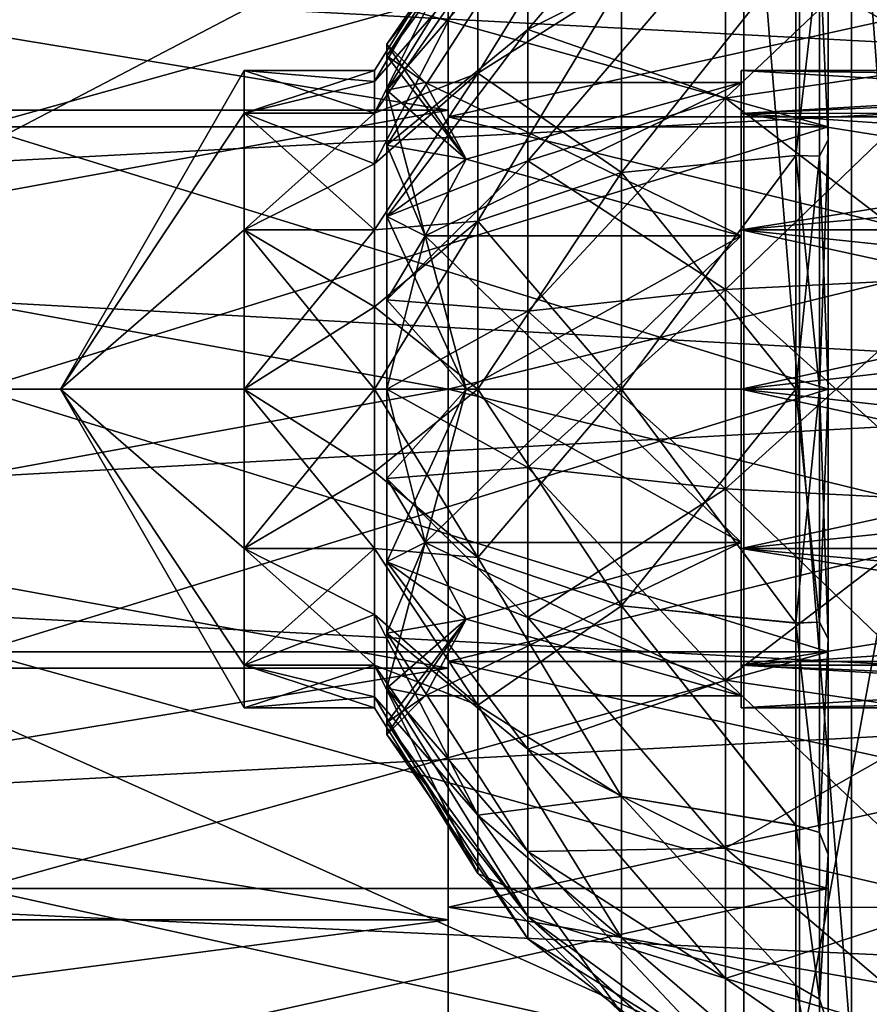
# Model space of a CAD drawing. Header units: metres. Extents: x -40 to 104, y -17 to 17.
# Tile 102 of 115: x 47.06 to 55.07, y -5.79 to 3.48. Entities that reach past the tile are written whole.
import ezdxf

# ---------------------------------------------------------------- set-up
doc = ezdxf.new("R2010")
doc.units = ezdxf.units.M
doc.layers.add('solid_122529', color=7, linetype='CONTINUOUS')

msp = doc.modelspace()

# ---------------------------------------------------------------- linework, layer by layer
at = {"layer": 'solid_122529'}
for points in [[(53.885139, -6.304641, 588.928162), (20.541, 8.649134, 585.423523), (20.541002, -8.649134, 585.423523)], [(53.885139, -6.304641, 588.928162), (53.885139, 6.304641, 588.928162), (20.541, 8.649134, 585.423523)], [(26.533504, -8.264537, 581.025818), (26.533504, 8.264537, 581.025818), (54.407833, 6.304637, 583.955566)], [(26.533504, -8.264537, 581.025818), (54.407833, 6.304637, 583.955566), (54.407833, -6.304637, 583.955566)], [(54.900578, -6.223197, 589.171875), (53.885139, 6.304641, 588.928162), (53.885139, -6.304641, 588.928162)], [(54.900578, -6.223197, 589.171875), (54.900578, 6.223197, 589.171875), (53.885139, 6.304641, 588.928162)], [(56.692245, 6.150811, 584.503906), (54.407833, -6.304637, 583.955566), (54.407833, 6.304637, 583.955566)], [(54.900578, 6.223197, 589.171875), (55.818401, -6.147289, 589.670227), (55.818401, 6.147289, 589.670227)], [(54.900578, -6.223197, 589.171875), (55.818401, -6.147289, 589.670227), (54.900578, 6.223197, 589.171875)], [(56.692245, -6.150811, 584.503906), (54.407833, -6.304637, 583.955566), (56.692245, 6.150811, 584.503906)], [(61.599998, 2.929008, 578.083191), (61.599998, 5.625469, 576.865906), (34.599998, 4.361857, 577.551147)], [(61.599998, 5.625468, 559.134094), (61.599998, 2.929007, 557.916809), (34.599998, 4.361857, 558.448853)], [(51.851036, 3.388723, 571.910767), (53.711887, 4.320071, 572.985657), (53.711887, 5.549691, 571.566589)], [(51.851036, 4.353254, 570.797668), (51.851036, 3.388723, 571.910767), (53.711887, 5.549691, 571.566589)], [(50.520615, 3.25, 568), (51.851036, 5.174724, 568), (51.851036, 4.965111, 566.542114)], [(50.520615, 3.139259, 568.841187), (51.851036, 5.174724, 568), (50.520615, 3.25, 568)], [(50.520615, 3.139259, 568.841187), (51.851036, 4.965111, 569.457886), (51.851036, 5.174724, 568)], [(51.379402, 2.975938, 564.45343), (52.732311, 3.833607, 563.431274), (52.732311, 5.165005, 565.018005)], [(51.379402, 2.975938, 564.45343), (52.732311, 5.165005, 565.018005), (51.379402, 4.00947, 565.68512)], [(51.099998, 2.626309, 576.083923), (36.700001, 2.626644, 576.083984), (36.700001, 4.996175, 574.876648)], [(51.099998, 4.995677, 574.876892), (51.099998, 2.626309, 576.083923), (36.700001, 4.996175, 574.876648)], [(36.700001, 4.996175, 561.123352), (36.700001, 2.626644, 559.916016), (51.099998, 4.995677, 561.123108)], [(36.700001, 2.626644, 559.916016), (51.099998, 2.626309, 559.916077), (51.099998, 4.995677, 561.123108)], [(50.520615, 2.814583, 566.375), (51.851036, 4.965111, 566.542114), (51.851036, 4.353254, 565.202332)], [(50.520615, 3.139259, 567.158813), (50.520615, 3.25, 568), (51.851036, 4.965111, 566.542114)], [(50.520615, 2.814583, 566.375), (50.520615, 3.139259, 567.158813), (51.851036, 4.965111, 566.542114)], [(50.520615, 2.814583, 569.625), (51.851036, 4.353254, 570.797668), (51.851036, 4.965111, 569.457886)], [(50.520615, 3.139259, 568.841187), (50.520615, 2.814583, 569.625), (51.851036, 4.965111, 569.457886)], [(51.099998, 2.564513, 575.893738), (51.099998, 2.626309, 576.083923), (51.099998, 4.995677, 574.876892)], [(51.099998, 4.878131, 574.715088), (51.099998, 2.564513, 575.893738), (51.099998, 4.995677, 574.876892)], [(51.099998, 4.995677, 561.123108), (51.099998, 2.564513, 560.106262), (51.099998, 4.878131, 561.284912)], [(51.099998, 4.995677, 561.123108), (51.099998, 2.626309, 559.916077), (51.099998, 2.564513, 560.106262)], [(61.599998, 4.878618, 561.285156), (51.099998, 4.878131, 561.284912), (51.099998, 2.564513, 560.106262)], [(61.599998, 2.564841, 560.106201), (61.599998, 4.878618, 561.285156), (51.099998, 2.564513, 560.106262)], [(61.599998, 4.878618, 574.714844), (61.599998, 2.564841, 575.893799), (51.099998, 4.878131, 574.715088)], [(61.599998, 2.564841, 575.893799), (51.099998, 2.564513, 575.893738), (51.099998, 4.878131, 574.715088)], [(53.711887, 4.320071, 563.014343), (55.920685, 4.83013, 562.42572), (55.920685, 3.064023, 561.29071)], [(53.711887, 2.740464, 574.000793), (55.920685, 3.064023, 574.70929), (55.920685, 4.83013, 573.57428)], [(53.711887, 4.320071, 572.985657), (53.711887, 2.740464, 574.000793), (55.920685, 4.83013, 573.57428)], [(54.679871, 2.472296, 560.391602), (46.679871, 2.472296, 560.391602), (46.679871, 4.702182, 561.527832)], [(54.679871, 4.702182, 561.527832), (54.679871, 2.472296, 560.391602), (46.679871, 4.702182, 561.527832)], [(54.679871, 4.702182, 574.472168), (46.679871, 4.702182, 574.472168), (46.679871, 2.472296, 575.608398)], [(54.679871, 2.472296, 575.608398), (54.679871, 4.702182, 574.472168), (46.679871, 2.472296, 575.608398)], [(54.679871, 4.37996, 562.066528), (54.679871, 2.472296, 560.391602), (54.679871, 4.702182, 561.527832)], [(54.679871, 4.378757, 573.934326), (54.679871, 4.702182, 574.472168), (54.679871, 2.472296, 575.608398)], [(51.379402, 4.559401, 568.803955), (50.406006, 2.897778, 568.776428), (50.406006, 3, 568)], [(51.379402, 4.559401, 568.803955), (51.379402, 4.00947, 570.31488), (50.406006, 2.897778, 568.776428)], [(51.379402, 4.559401, 567.196045), (50.406006, 3, 568), (50.406006, 2.897778, 567.223572)], [(51.379402, 4.559401, 567.196045), (51.379402, 4.559401, 568.803955), (50.406006, 3, 568)], [(51.379402, 4.559401, 567.196045), (50.406006, 2.897778, 567.223572), (50.406006, 2.598076, 566.5)], [(51.379402, 4.00947, 565.68512), (51.379402, 4.559401, 567.196045), (50.406006, 2.598076, 566.5)], [(61.599998, 2.929007, 557.916809), (34.599998, 1.494306, 557.606873), (34.599998, 4.361857, 558.448853)], [(61.599998, 2.929008, 578.083191), (34.599998, 4.361857, 577.551147), (34.599998, 1.494306, 578.393127)], [(54.596329, 4.172252, 562.257385), (54.679871, 2.348866, 561.009094), (54.679871, 4.37996, 562.066528)], [(54.596329, 4.172252, 573.742615), (54.679871, 4.378757, 573.934326), (54.679871, 2.347104, 574.991516)], [(54.679871, 4.37996, 562.066528), (54.679871, 2.348866, 561.009094), (54.679871, 2.472296, 560.391602)], [(54.679871, 2.347104, 574.991516), (54.679871, 4.378757, 573.934326), (54.679871, 2.472296, 575.608398)], [(50.520615, 2.298097, 565.701904), (51.851036, 4.353254, 565.202332), (51.851036, 3.388723, 564.089233)], [(50.520615, 2.298097, 565.701904), (50.520615, 2.814583, 566.375), (51.851036, 4.353254, 565.202332)], [(50.520615, 2.298097, 570.298096), (51.851036, 3.388723, 571.910767), (51.851036, 4.353254, 570.797668)], [(50.520615, 2.814583, 569.625), (50.520615, 2.298097, 570.298096), (51.851036, 4.353254, 570.797668)], [(51.851036, 3.388723, 564.089233), (51.851036, 4.353254, 565.202332), (53.711887, 4.320071, 563.014343)], [(51.851036, 3.388723, 564.089233), (53.711887, 4.320071, 563.014343), (53.711887, 2.740464, 561.999207)], [(51.851036, 2.149658, 572.707092), (53.711887, 2.740464, 574.000793), (53.711887, 4.320071, 572.985657)], [(51.851036, 3.388723, 571.910767), (51.851036, 2.149658, 572.707092), (53.711887, 4.320071, 572.985657)], [(53.711887, 2.740464, 561.999207), (53.711887, 4.320071, 563.014343), (55.920685, 3.064023, 561.29071)], [(54.596329, 4.172252, 573.742615), (54.373619, 2.200536, 574.554504), (54.373619, 4.10517, 573.563416)], [(54.596329, 2.193482, 574.750854), (54.373619, 2.200536, 574.554504), (54.596329, 4.172252, 573.742615)], [(54.596329, 4.172252, 562.257385), (54.373619, 4.106264, 562.437439), (54.373619, 2.202149, 561.446045)], [(54.596329, 4.172252, 562.257385), (54.373619, 2.202149, 561.446045), (54.596329, 2.193482, 561.249146)], [(54.596329, 4.172252, 562.257385), (54.596329, 2.193482, 561.249146), (54.679871, 2.348866, 561.009094)], [(54.596329, 2.193482, 574.750854), (54.596329, 4.172252, 573.742615), (54.679871, 2.347104, 574.991516)], [(52.732311, 2.03982, 562.39563), (54.373619, 2.202149, 561.446045), (54.373619, 4.106264, 562.437439)], [(52.732311, 3.833607, 563.431274), (52.732311, 2.03982, 562.39563), (54.373619, 4.106264, 562.437439)], [(52.732311, 2.03982, 573.60437), (54.373619, 4.10517, 573.563416), (54.373619, 2.200536, 574.554504)], [(52.732311, 2.03982, 573.60437), (52.732311, 3.833607, 572.568726), (54.373619, 4.10517, 573.563416)], [(51.379402, 4.00947, 570.31488), (50.406006, 2.598076, 569.5), (50.406006, 2.897778, 568.776428)], [(51.379402, 4.00947, 570.31488), (51.379402, 2.975938, 571.54657), (50.406006, 2.598076, 569.5)], [(51.379402, 4.00947, 565.68512), (50.406006, 2.598076, 566.5), (50.406006, 2.12132, 565.878662)], [(51.379402, 2.975938, 564.45343), (51.379402, 4.00947, 565.68512), (50.406006, 2.12132, 565.878662)], [(51.379402, 4.00947, 570.31488), (52.732311, 3.833607, 572.568726), (51.379402, 2.975938, 571.54657)], [(51.379402, 1.583463, 563.649475), (52.732311, 2.03982, 562.39563), (52.732311, 3.833607, 563.431274)], [(51.379402, 1.583463, 563.649475), (52.732311, 3.833607, 563.431274), (51.379402, 2.975938, 564.45343)], [(51.379402, 2.975938, 571.54657), (52.732311, 3.833607, 572.568726), (52.732311, 2.03982, 573.60437)], [(50.520615, 1.625, 565.185425), (51.851036, 3.388723, 564.089233), (51.851036, 2.149658, 563.292908)], [(50.520615, 1.625, 565.185425), (50.520615, 2.298097, 565.701904), (51.851036, 3.388723, 564.089233)], [(50.520615, 1.625, 570.814575), (51.851036, 2.149658, 572.707092), (51.851036, 3.388723, 571.910767)], [(50.520615, 2.298097, 570.298096), (50.520615, 1.625, 570.814575), (51.851036, 3.388723, 571.910767)], [(51.851036, 2.149658, 563.292908), (51.851036, 3.388723, 564.089233), (53.711887, 2.740464, 561.999207)], [(50.883865, 2.886751, 568), (50.520615, 3.25, 568), (50.520615, 3.139259, 567.158813)], [(51.270615, 2.165061, 569.25), (50.520615, 3.139259, 568.841187), (50.520615, 3.25, 568)], [(50.883865, 2.886751, 568), (51.270615, 2.165061, 569.25), (50.520615, 3.25, 568)], [(50.883865, 2.886751, 568), (50.520615, 3.139259, 567.158813), (50.520615, 2.814583, 566.375)], [(51.270615, 2.165061, 569.25), (50.520615, 2.814583, 569.625), (50.520615, 3.139259, 568.841187)], [(53.711887, 2.740464, 561.999207), (55.920685, 3.064023, 561.29071), (55.920685, 1.049688, 560.69928)], [(53.711887, 0.938841, 574.529785), (55.920685, 1.049688, 575.30072), (55.920685, 3.064023, 574.70929)], [(53.711887, 2.740464, 574.000793), (53.711887, 0.938841, 574.529785), (55.920685, 3.064023, 574.70929)], [(49.179871, 3, 568), (49.179871, 2.598076, 569.5), (47.447819, 0, 568)], [(49.179871, 2.598076, 566.5), (49.179871, 3, 568), (47.447819, 0, 568)], [(50.406006, 2.598076, 569.5), (49.179871, 2.598076, 569.5), (49.179871, 3, 568)], [(50.406006, 3, 568), (49.179871, 3, 568), (49.179871, 2.598076, 566.5)], [(50.406006, 2.897778, 568.776428), (50.406006, 2.598076, 569.5), (49.179871, 3, 568)], [(50.406006, 3, 568), (50.406006, 2.897778, 568.776428), (49.179871, 3, 568)], [(50.406006, 2.897778, 567.223572), (50.406006, 3, 568), (49.179871, 2.598076, 566.5)], [(51.379402, 2.975938, 571.54657), (50.406006, 1.5, 570.598083), (50.406006, 2.12132, 570.121338)], [(51.379402, 2.975938, 571.54657), (51.379402, 1.583463, 572.350525), (50.406006, 1.5, 570.598083)], [(51.379402, 2.975938, 571.54657), (50.406006, 2.12132, 570.121338), (50.406006, 2.598076, 569.5)], [(51.379402, 2.975938, 564.45343), (50.406006, 2.12132, 565.878662), (50.406006, 1.5, 565.401917)], [(51.379402, 1.583463, 563.649475), (51.379402, 2.975938, 564.45343), (50.406006, 1.5, 565.401917)], [(51.379402, 2.975938, 571.54657), (52.732311, 2.03982, 573.60437), (51.379402, 1.583463, 572.350525)], [(53.859383, 3, 568), (60.759384, 3, 568), (60.759384, 2.897778, 568.776428)], [(53.859383, 2.597908, 566.499756), (60.759384, 3, 568), (53.859383, 3, 568)], [(60.759384, 2.897778, 567.223572), (60.759384, 3, 568), (53.859383, 2.597908, 566.499756)], [(53.859383, 3, 568), (60.759384, 2.897778, 568.776428), (60.759384, 2.598076, 569.5)], [(53.859383, 2.597908, 569.500244), (53.859383, 3, 568), (60.759384, 2.598076, 569.5)], [(53.859383, 2.886751, 568), (53.859383, 3, 568), (53.859383, 2.597908, 569.500244)], [(53.859383, 1.443376, 565.5), (53.859383, 2.597908, 566.499756), (53.859383, 3, 568)], [(53.859383, 2.886751, 568), (53.859383, 1.443376, 565.5), (53.859383, 3, 568)], [(61.599998, 0, 578.5), (61.599998, 2.929008, 578.083191), (34.599998, 1.494306, 578.393127)], [(61.599998, 2.929007, 557.916809), (61.599998, 0, 557.5), (34.599998, 1.494306, 557.606873)], [(50.406006, 2.598076, 566.5), (50.406006, 2.897778, 567.223572), (49.179871, 2.598076, 566.5)], [(51.270615, 2.165061, 566.75), (50.883865, 2.886751, 568), (50.520615, 2.814583, 566.375)], [(50.883865, 2.886751, 568), (53.859383, 1.443376, 565.5), (53.859383, 2.886751, 568)], [(51.270615, 2.165061, 566.75), (53.859383, 1.443376, 565.5), (50.883865, 2.886751, 568)], [(50.883865, 1.443376, 570.5), (53.859383, 2.886751, 568), (53.859383, 1.443376, 570.5)], [(51.270615, 2.165061, 569.25), (53.859383, 2.886751, 568), (50.883865, 1.443376, 570.5)], [(50.883865, 2.886751, 568), (53.859383, 2.886751, 568), (51.270615, 2.165061, 569.25)], [(60.759384, 2.897778, 567.223572), (53.859383, 2.597908, 566.499756), (60.759384, 2.598076, 566.5)], [(53.859383, 1.443376, 570.5), (53.859383, 2.886751, 568), (53.859383, 2.597908, 569.500244)], [(51.270615, 2.165061, 566.75), (50.520615, 2.814583, 566.375), (50.520615, 2.298097, 565.701904)], [(50.883865, 1.443376, 570.5), (50.520615, 2.298097, 570.298096), (50.520615, 2.814583, 569.625)], [(51.270615, 2.165061, 569.25), (50.883865, 1.443376, 570.5), (50.520615, 2.814583, 569.625)], [(51.851036, 2.149658, 563.292908), (53.711887, 2.740464, 561.999207), (53.711887, 0.938841, 561.470215)], [(51.851036, 0.73644, 573.12207), (53.711887, 0.938841, 574.529785), (53.711887, 2.740464, 574.000793)], [(51.851036, 2.149658, 572.707092), (51.851036, 0.73644, 573.12207), (53.711887, 2.740464, 574.000793)], [(53.711887, 0.938841, 561.470215), (53.711887, 2.740464, 561.999207), (55.920685, 1.049688, 560.69928)], [(51.099998, 0, 576.499878), (36.700001, 0, 576.5), (36.700001, 2.626644, 576.083984)], [(51.099998, 2.626309, 576.083923), (51.099998, 0, 576.499878), (36.700001, 2.626644, 576.083984)], [(36.700001, 2.626644, 559.916016), (36.700001, 0, 559.5), (51.099998, 2.626309, 559.916077)], [(36.700001, 0, 559.5), (51.099998, 0, 559.500122), (51.099998, 2.626309, 559.916077)], [(49.179871, 2.598076, 569.5), (49.179871, 1.5, 570.598083), (47.447819, 0, 568)], [(49.179871, 1.5, 565.401917), (49.179871, 2.598076, 566.5), (47.447819, 0, 568)], [(50.406006, 1.5, 570.598083), (49.179871, 1.5, 570.598083), (49.179871, 2.598076, 569.5)], [(50.406006, 2.12132, 570.121338), (50.406006, 1.5, 570.598083), (49.179871, 2.598076, 569.5)], [(50.406006, 2.598076, 569.5), (50.406006, 2.12132, 570.121338), (49.179871, 2.598076, 569.5)], [(50.406006, 2.598076, 566.5), (49.179871, 2.598076, 566.5), (49.179871, 1.5, 565.401917)], [(50.406006, 2.12132, 565.878662), (50.406006, 2.598076, 566.5), (49.179871, 1.5, 565.401917)], [(51.099998, 0, 576.299866), (51.099998, 0, 576.499878), (51.099998, 2.626309, 576.083923)], [(51.099998, 2.564513, 575.893738), (51.099998, 0, 576.299866), (51.099998, 2.626309, 576.083923)], [(51.099998, 2.626309, 559.916077), (51.099998, 0, 559.700134), (51.099998, 2.564513, 560.106262)], [(51.099998, 2.626309, 559.916077), (51.099998, 0, 559.500122), (51.099998, 0, 559.700134)], [(53.859383, 2.597908, 569.500244), (60.759384, 2.598076, 569.5), (60.759384, 2.12132, 570.121338)], [(60.759384, 2.598076, 566.5), (53.859383, 2.597908, 566.499756), (53.859383, 1.499765, 565.401855)], [(60.759384, 2.598076, 566.5), (53.859383, 1.499765, 565.401855), (60.759384, 2.12132, 565.878662)], [(53.859383, 2.597908, 569.500244), (60.759384, 2.12132, 570.121338), (60.759384, 1.5, 570.598083)], [(53.859383, 1.499765, 570.598145), (53.859383, 2.597908, 569.500244), (60.759384, 1.5, 570.598083)], [(53.859383, 1.443376, 570.5), (53.859383, 2.597908, 569.500244), (53.859383, 1.499765, 570.598145)], [(53.859383, 1.443376, 565.5), (53.859383, 1.499765, 565.401855), (53.859383, 2.597908, 566.499756)], [(61.599998, 2.564841, 560.106201), (51.099998, 2.564513, 560.106262), (51.099998, 0, 559.700134)], [(61.599998, 0, 559.700012), (61.599998, 2.564841, 560.106201), (51.099998, 0, 559.700134)], [(61.599998, 2.564841, 575.893799), (61.599998, 0, 576.299988), (51.099998, 2.564513, 575.893738)], [(61.599998, 0, 576.299988), (51.099998, 0, 576.299866), (51.099998, 2.564513, 575.893738)], [(54.679871, 2.472296, 575.608398), (46.679871, 2.472296, 575.608398), (46.679871, 0, 576)], [(54.679871, 0, 576), (54.679871, 2.472296, 575.608398), (46.679871, 0, 576)], [(54.679871, 0, 560), (46.679871, 0, 560), (46.679871, 2.472296, 560.391602)], [(54.679871, 2.472296, 560.391602), (54.679871, 0, 560), (46.679871, 2.472296, 560.391602)], [(54.679871, 0, 560.625061), (54.679871, 0, 560), (54.679871, 2.472296, 560.391602)], [(54.679871, 2.348866, 561.009094), (54.679871, 0, 560.625061), (54.679871, 2.472296, 560.391602)], [(54.679871, 2.347104, 574.991516), (54.679871, 2.472296, 575.608398), (54.679871, 0, 576)], [(54.596329, 0, 560.901733), (54.679871, 0, 560.625061), (54.679871, 2.348866, 561.009094)], [(54.596329, 2.193482, 561.249146), (54.596329, 0, 560.901733), (54.679871, 2.348866, 561.009094)], [(54.596329, 2.193482, 574.750854), (54.679871, 2.347104, 574.991516), (54.679871, 0, 575.374939)], [(54.679871, 2.347104, 574.991516), (54.679871, 0, 576), (54.679871, 0, 575.374939)], [(51.270615, 2.165061, 566.75), (50.520615, 2.298097, 565.701904), (50.520615, 1.625, 565.185425)], [(50.883865, 1.443376, 570.5), (50.520615, 1.625, 570.814575), (50.520615, 2.298097, 570.298096)], [(50.883865, 1.443376, 565.5), (51.270615, 2.165061, 566.75), (50.520615, 1.625, 565.185425)], [(50.520615, 0.841162, 564.860718), (51.851036, 2.149658, 563.292908), (51.851036, 0.73644, 562.87793)], [(50.520615, 0.841162, 564.860718), (50.520615, 1.625, 565.185425), (51.851036, 2.149658, 563.292908)], [(50.520615, 0.841162, 571.139282), (51.851036, 0.73644, 573.12207), (51.851036, 2.149658, 572.707092)], [(50.520615, 1.625, 570.814575), (50.520615, 0.841162, 571.139282), (51.851036, 2.149658, 572.707092)], [(50.883865, 1.443376, 565.5), (53.859383, 1.443376, 565.5), (51.270615, 2.165061, 566.75)], [(51.851036, 0.73644, 562.87793), (51.851036, 2.149658, 563.292908), (53.711887, 0.938841, 561.470215)], [(54.373619, 2.202149, 561.446045), (52.732311, 0, 562.03595), (54.373619, 0, 561.085999)], [(52.732311, 2.03982, 562.39563), (52.732311, 0, 562.03595), (54.373619, 2.202149, 561.446045)], [(52.732311, 2.03982, 573.60437), (54.373619, 2.200536, 574.554504), (54.373619, 0, 574.914001)], [(54.596329, 2.193482, 561.249146), (54.373619, 2.202149, 561.446045), (54.373619, 0, 561.085999)], [(54.596329, 0, 575.098267), (54.373619, 0, 574.914001), (54.373619, 2.200536, 574.554504)], [(54.596329, 0, 575.098267), (54.373619, 2.200536, 574.554504), (54.596329, 2.193482, 574.750854)], [(54.596329, 2.193482, 561.249146), (54.373619, 0, 561.085999), (54.596329, 0, 560.901733)], [(54.596329, 0, 575.098267), (54.596329, 2.193482, 574.750854), (54.679871, 0, 575.374939)], [(50.406006, 1.5, 565.401917), (50.406006, 2.12132, 565.878662), (49.179871, 1.5, 565.401917)], [(51.379402, 1.583463, 572.350525), (52.732311, 2.03982, 573.60437), (52.732311, 0, 573.96405)], [(52.732311, 2.03982, 562.39563), (51.379402, 0, 563.370239), (52.732311, 0, 562.03595)], [(51.379402, 1.583463, 563.649475), (51.379402, 0, 563.370239), (52.732311, 2.03982, 562.39563)], [(52.732311, 2.03982, 573.60437), (54.373619, 0, 574.914001), (52.732311, 0, 573.96405)], [(60.759384, 2.12132, 565.878662), (53.859383, 1.499765, 565.401855), (60.759384, 1.5, 565.401917)], [(51.379402, 1.583463, 563.649475), (50.406006, 0.776457, 565.102234), (50.406006, 0, 565)], [(51.379402, 1.583463, 563.649475), (50.406006, 0, 565), (51.379402, 0, 563.370239)], [(51.379402, 1.583463, 572.350525), (50.406006, 0.776457, 570.897766), (50.406006, 1.5, 570.598083)], [(51.379402, 1.583463, 572.350525), (51.379402, 0, 572.629761), (50.406006, 0.776457, 570.897766)], [(51.379402, 1.583463, 563.649475), (50.406006, 1.5, 565.401917), (50.406006, 0.776457, 565.102234)], [(50.883865, 1.443376, 565.5), (50.520615, 1.625, 565.185425), (50.520615, 0.841162, 564.860718)], [(51.270615, 0.000001, 570.5), (50.520615, 0.841162, 571.139282), (50.520615, 1.625, 570.814575)], [(50.883865, 1.443376, 570.5), (51.270615, 0.000001, 570.5), (50.520615, 1.625, 570.814575)], [(51.379402, 1.583463, 572.350525), (52.732311, 0, 573.96405), (51.379402, 0, 572.629761)], [(61.599998, 0, 557.5), (34.599998, -1.494306, 557.606873), (34.599998, 1.494306, 557.606873)], [(61.599998, 0, 578.5), (34.599998, 1.494306, 578.393127), (34.599998, -1.494306, 578.393127)], [(49.179871, 1.5, 565.401917), (47.447819, 0, 568), (49.179871, 0, 565)], [(49.179871, 1.5, 570.598083), (49.179871, 0, 571), (47.447819, 0, 568)], [(50.406006, 1.5, 565.401917), (49.179871, 1.5, 565.401917), (49.179871, 0, 565)], [(50.406006, 0.776457, 565.102234), (50.406006, 1.5, 565.401917), (49.179871, 0, 565)], [(49.179871, 1.5, 570.598083), (50.406006, 0, 571), (49.179871, 0, 571)], [(50.406006, 0.776457, 570.897766), (50.406006, 0, 571), (49.179871, 1.5, 570.598083)], [(50.406006, 1.5, 570.598083), (50.406006, 0.776457, 570.897766), (49.179871, 1.5, 570.598083)], [(53.859383, 1.499765, 570.598145), (60.759384, 1.5, 570.598083), (60.759384, 0.776457, 570.897766)], [(60.759384, 1.5, 565.401917), (53.859383, 1.499765, 565.401855), (53.859383, 0, 565.000061)], [(60.759384, 1.5, 565.401917), (53.859383, 0, 565.000061), (60.759384, 0.776457, 565.102234)], [(53.859383, 1.499765, 570.598145), (60.759384, 0.776457, 570.897766), (60.759384, 0, 571)], [(53.859383, 0, 570.999939), (53.859383, 1.499765, 570.598145), (60.759384, 0, 571)], [(53.859383, -1.499765, 570.598145), (53.859383, 1.499765, 570.598145), (53.859383, 0, 570.999939)], [(53.859383, -1.443376, 570.5), (53.859383, 1.499765, 570.598145), (53.859383, -1.499765, 570.598145)], [(53.859383, 1.443376, 570.5), (53.859383, 1.499765, 570.598145), (53.859383, -1.443376, 570.5)], [(53.859383, -1.499765, 565.401855), (53.859383, 0, 565.000061), (53.859383, 1.499765, 565.401855)], [(53.859383, 1.443376, 565.5), (53.859383, -1.499765, 565.401855), (53.859383, 1.499765, 565.401855)], [(50.883865, 1.443376, 565.5), (50.520615, 0.841162, 564.860718), (50.520615, 0, 564.75)], [(51.270615, -0.000001, 565.5), (50.883865, 1.443376, 565.5), (50.520615, 0, 564.75)], [(50.883865, -1.443376, 570.5), (53.859383, 1.443376, 570.5), (53.859383, -1.443376, 570.5)], [(50.883865, 1.443376, 565.5), (53.859383, -1.443376, 565.5), (53.859383, 1.443376, 565.5)], [(51.270615, -0.000001, 565.5), (53.859383, -1.443376, 565.5), (50.883865, 1.443376, 565.5)], [(51.270615, 0.000001, 570.5), (53.859383, 1.443376, 570.5), (50.883865, -1.443376, 570.5)], [(50.883865, 1.443376, 570.5), (53.859383, 1.443376, 570.5), (51.270615, 0.000001, 570.5)], [(53.859383, 1.443376, 565.5), (53.859383, -1.443376, 565.5), (53.859383, -1.499765, 565.401855)], [(53.711887, 0.938841, 561.470215), (55.920685, 1.049688, 560.69928), (55.920685, -1.049688, 560.69928)], [(53.711887, -0.938841, 574.529785), (55.920685, -1.049688, 575.30072), (55.920685, 1.049688, 575.30072)], [(53.711887, 0.938841, 574.529785), (53.711887, -0.938841, 574.529785), (55.920685, 1.049688, 575.30072)], [(51.851036, 0.73644, 562.87793), (53.711887, 0.938841, 561.470215), (53.711887, -0.938841, 561.470215)], [(51.851036, -0.73644, 573.12207), (53.711887, -0.938841, 574.529785), (53.711887, 0.938841, 574.529785)], [(51.851036, 0.73644, 573.12207), (51.851036, -0.73644, 573.12207), (53.711887, 0.938841, 574.529785)], [(53.711887, -0.938841, 561.470215), (53.711887, 0.938841, 561.470215), (55.920685, -1.049688, 560.69928)], [(50.520615, 0, 564.75), (50.520615, 0.841162, 564.860718), (51.851036, 0.73644, 562.87793)], [(50.520615, 0.841162, 571.139282), (50.520615, 0, 571.25), (51.851036, 0.73644, 573.12207)], [(51.270615, 0.000001, 570.5), (50.520615, 0, 571.25), (50.520615, 0.841162, 571.139282)], [(50.406006, 0.776457, 565.102234), (49.179871, 0, 565), (50.406006, 0, 565)], [(51.379402, 0, 572.629761), (50.406006, 0, 571), (50.406006, 0.776457, 570.897766)], [(60.759384, 0.776457, 565.102234), (53.859383, 0, 565.000061), (60.759384, 0, 565)], [(50.520615, 0, 564.75), (51.851036, 0.73644, 562.87793), (51.851036, -0.73644, 562.87793)], [(50.520615, 0, 571.25), (51.851036, -0.73644, 573.12207), (51.851036, 0.73644, 573.12207)], [(51.851036, -0.73644, 562.87793), (51.851036, 0.73644, 562.87793), (53.711887, -0.938841, 561.470215)], [(61.599998, -2.929007, 578.083191), (61.599998, 0, 578.5), (34.599998, -1.494306, 578.393127)], [(51.099998, -2.626309, 576.083923), (36.700001, -2.626644, 576.083984), (36.700001, 0, 576.5)], [(51.099998, 0, 576.499878), (51.099998, -2.626309, 576.083923), (36.700001, 0, 576.5)], [(36.700001, -2.626644, 559.916016), (51.099998, -2.626309, 559.916077), (51.099998, 0, 559.500122)], [(36.700001, 0, 559.5), (36.700001, -2.626644, 559.916016), (51.099998, 0, 559.500122)], [(54.679871, 0, 576), (46.679871, 0, 576), (46.679871, -2.472296, 575.608398)], [(54.679871, -2.472296, 575.608398), (54.679871, 0, 576), (46.679871, -2.472296, 575.608398)], [(54.679871, -2.472296, 560.391602), (46.679871, -2.472296, 560.391602), (46.679871, 0, 560)], [(54.679871, -2.472296, 560.391602), (46.679871, 0, 560), (54.679871, 0, 560)], [(49.179871, -1.5, 565.401917), (49.179871, 0, 565), (47.447819, 0, 568)], [(49.179871, -2.598076, 566.5), (49.179871, -1.5, 565.401917), (47.447819, 0, 568)], [(49.179871, -3, 568), (49.179871, -2.598076, 566.5), (47.447819, 0, 568)], [(49.179871, -2.598076, 569.5), (49.179871, -3, 568), (47.447819, 0, 568)], [(49.179871, -1.5, 570.598083), (49.179871, -2.598076, 569.5), (47.447819, 0, 568)], [(49.179871, 0, 571), (49.179871, -1.5, 570.598083), (47.447819, 0, 568)], [(50.406006, -1.5, 570.598083), (49.179871, -1.5, 570.598083), (49.179871, 0, 571)], [(50.406006, -0.776457, 570.897766), (49.179871, 0, 571), (50.406006, 0, 571)], [(50.406006, -0.776457, 570.897766), (50.406006, -1.5, 570.598083), (49.179871, 0, 571)], [(51.379402, -1.583463, 572.350525), (50.406006, -0.776457, 570.897766), (50.406006, 0, 571)], [(51.379402, 0, 572.629761), (51.379402, -1.583463, 572.350525), (50.406006, 0, 571)], [(51.379402, 0, 563.370239), (50.406006, 0, 565), (50.406006, -0.776457, 565.102234)], [(51.379402, -1.583463, 563.649475), (51.379402, 0, 563.370239), (50.406006, -0.776457, 565.102234)], [(51.270615, 0.000001, 570.5), (50.883865, -1.443376, 570.5), (50.520615, 0, 571.25)], [(51.099998, 0, 576.299866), (51.099998, -2.626309, 576.083923), (51.099998, 0, 576.499878)], [(51.099998, 0, 576.299866), (51.099998, -2.564513, 575.893738), (51.099998, -2.626309, 576.083923)], [(51.099998, -2.626309, 559.916077), (51.099998, -2.564513, 560.106262), (51.099998, 0, 559.700134)], [(61.599998, 0, 559.700012), (51.099998, 0, 559.700134), (51.099998, -2.564513, 560.106262)], [(51.099998, 0, 559.500122), (51.099998, -2.626309, 559.916077), (51.099998, 0, 559.700134)], [(61.599998, -2.564841, 560.106201), (61.599998, 0, 559.700012), (51.099998, -2.564513, 560.106262)], [(61.599998, -2.564841, 575.893799), (51.099998, -2.564513, 575.893738), (51.099998, 0, 576.299866)], [(61.599998, 0, 576.299988), (61.599998, -2.564841, 575.893799), (51.099998, 0, 576.299866)], [(51.379402, 0, 572.629761), (52.732311, 0, 573.96405), (52.732311, -2.03982, 573.60437)], [(51.379402, 0, 572.629761), (52.732311, -2.03982, 573.60437), (51.379402, -1.583463, 572.350525)], [(51.379402, -1.583463, 563.649475), (52.732311, -2.03982, 562.39563), (52.732311, 0, 562.03595)], [(51.379402, -1.583463, 563.649475), (52.732311, 0, 562.03595), (51.379402, 0, 563.370239)], [(52.732311, 0, 562.03595), (52.732311, -2.03982, 562.39563), (54.373619, 0, 561.085999)], [(52.732311, 0, 573.96405), (54.373619, 0, 574.914001), (54.373619, -2.202149, 574.553955)], [(52.732311, -2.03982, 573.60437), (52.732311, 0, 573.96405), (54.373619, -2.202149, 574.553955)], [(54.596329, -2.193482, 574.750854), (54.373619, -2.202149, 574.553955), (54.373619, 0, 574.914001)], [(54.596329, -2.193482, 574.750854), (54.373619, 0, 574.914001), (54.596329, 0, 575.098267)], [(54.596329, 0, 575.098267), (54.679871, 0, 575.374939), (54.679871, -2.348866, 574.990906)], [(54.596329, -2.193482, 574.750854), (54.596329, 0, 575.098267), (54.679871, -2.348866, 574.990906)], [(54.596329, -2.193482, 561.249146), (54.679871, -2.347104, 561.008484), (54.679871, 0, 560.625061)], [(54.596329, -2.193482, 561.249146), (54.679871, 0, 560.625061), (54.596329, 0, 560.901733)], [(54.679871, -2.347104, 561.008484), (54.679871, -2.472296, 560.391602), (54.679871, 0, 560)], [(54.679871, 0, 560.625061), (54.679871, -2.347104, 561.008484), (54.679871, 0, 560)], [(54.679871, 0, 575.374939), (54.679871, 0, 576), (54.679871, -2.472296, 575.608398)], [(54.679871, -2.348866, 574.990906), (54.679871, 0, 575.374939), (54.679871, -2.472296, 575.608398)], [(61.599998, 0, 557.5), (61.599998, -2.929008, 557.916809), (34.599998, -1.494306, 557.606873)], [(50.406006, 0, 565), (49.179871, 0, 565), (49.179871, -1.5, 565.401917)], [(50.406006, -0.776457, 565.102234), (50.406006, 0, 565), (49.179871, -1.5, 565.401917)], [(50.520615, -0.841162, 564.860718), (50.520615, 0, 564.75), (51.851036, -0.73644, 562.87793)], [(51.270615, -0.000001, 565.5), (50.520615, 0, 564.75), (50.520615, -0.841162, 564.860718)], [(50.520615, 0, 571.25), (50.520615, -0.841162, 571.139282), (51.851036, -0.73644, 573.12207)], [(50.883865, -1.443376, 570.5), (50.520615, -0.841162, 571.139282), (50.520615, 0, 571.25)], [(51.270615, -0.000001, 565.5), (50.520615, -0.841162, 564.860718), (50.520615, -1.625, 565.185425)], [(50.883865, -1.443376, 565.5), (51.270615, -0.000001, 565.5), (50.520615, -1.625, 565.185425)], [(50.883865, -1.443376, 565.5), (53.859383, -1.443376, 565.5), (51.270615, -0.000001, 565.5)], [(52.732311, -2.03982, 562.39563), (54.373619, -2.200536, 561.445496), (54.373619, 0, 561.085999)], [(53.859383, 0, 570.999939), (60.759384, 0, 571), (60.759384, -0.776457, 570.897766)], [(53.859383, 0, 570.999939), (60.759384, -0.776457, 570.897766), (60.759384, -1.5, 570.598083)], [(53.859383, -1.499765, 570.598145), (53.859383, 0, 570.999939), (60.759384, -1.5, 570.598083)], [(60.759384, 0, 565), (53.859383, 0, 565.000061), (53.859383, -1.499765, 565.401855)], [(60.759384, 0, 565), (53.859383, -1.499765, 565.401855), (60.759384, -0.776457, 565.102234)], [(54.596329, 0, 560.901733), (54.373619, 0, 561.085999), (54.373619, -2.200536, 561.445496)], [(54.596329, -2.193482, 561.249146), (54.596329, 0, 560.901733), (54.373619, -2.200536, 561.445496)], [(50.520615, -0.841162, 564.860718), (51.851036, -0.73644, 562.87793), (51.851036, -2.149658, 563.292908)], [(50.520615, -0.841162, 571.139282), (51.851036, -2.149658, 572.707092), (51.851036, -0.73644, 573.12207)], [(51.851036, -0.73644, 562.87793), (53.711887, -0.938841, 561.470215), (53.711887, -2.740464, 561.999207)], [(51.851036, -2.149658, 563.292908), (51.851036, -0.73644, 562.87793), (53.711887, -2.740464, 561.999207)], [(51.851036, -0.73644, 573.12207), (51.851036, -2.149658, 572.707092), (53.711887, -0.938841, 574.529785)], [(50.406006, -1.5, 565.401917), (50.406006, -0.776457, 565.102234), (49.179871, -1.5, 565.401917)], [(51.379402, -1.583463, 563.649475), (50.406006, -0.776457, 565.102234), (50.406006, -1.5, 565.401917)], [(51.379402, -1.583463, 572.350525), (50.406006, -1.5, 570.598083), (50.406006, -0.776457, 570.897766)], [(60.759384, -0.776457, 565.102234), (53.859383, -1.499765, 565.401855), (60.759384, -1.5, 565.401917)], [(50.520615, -1.625, 565.185425), (50.520615, -0.841162, 564.860718), (51.851036, -2.149658, 563.292908)], [(50.520615, -0.841162, 571.139282), (50.520615, -1.625, 570.814575), (51.851036, -2.149658, 572.707092)], [(50.883865, -1.443376, 570.5), (50.520615, -1.625, 570.814575), (50.520615, -0.841162, 571.139282)], [(51.851036, -2.149658, 572.707092), (53.711887, -2.740464, 574.000793), (53.711887, -0.938841, 574.529785)], [(53.711887, -0.938841, 561.470215), (55.920685, -1.049688, 560.69928), (55.920685, -3.064023, 561.29071)], [(53.711887, -2.740464, 561.999207), (53.711887, -0.938841, 561.470215), (55.920685, -3.064023, 561.29071)], [(53.711887, -0.938841, 574.529785), (53.711887, -2.740464, 574.000793), (55.920685, -1.049688, 575.30072)], [(53.711887, -2.740464, 574.000793), (55.920685, -3.064023, 574.70929), (55.920685, -1.049688, 575.30072)], [(50.883865, -1.443376, 565.5), (50.520615, -1.625, 565.185425), (50.520615, -2.298097, 565.701904)], [(50.883865, -1.443376, 565.5), (50.520615, -2.298097, 565.701904), (50.520615, -2.814583, 566.375)], [(51.270615, -2.165061, 566.75), (50.883865, -1.443376, 565.5), (50.520615, -2.814583, 566.375)], [(50.883865, -1.443376, 570.5), (51.270615, -2.165061, 569.25), (50.520615, -1.625, 570.814575)], [(50.883865, -2.886751, 568), (53.859383, -1.443376, 570.5), (53.859383, -2.886751, 568)], [(51.270615, -2.165061, 569.25), (53.859383, -1.443376, 570.5), (50.883865, -2.886751, 568)], [(50.883865, -1.443376, 570.5), (53.859383, -1.443376, 570.5), (51.270615, -2.165061, 569.25)], [(50.883865, -1.443376, 565.5), (53.859383, -2.886751, 568), (53.859383, -1.443376, 565.5)], [(51.270615, -2.165061, 566.75), (53.859383, -2.886751, 568), (50.883865, -1.443376, 565.5)], [(53.859383, -1.443376, 570.5), (53.859383, -1.499765, 570.598145), (53.859383, -2.597908, 569.500244)], [(53.859383, -1.443376, 570.5), (53.859383, -2.597908, 569.500244), (53.859383, -3, 568)], [(53.859383, -2.886751, 568), (53.859383, -1.443376, 570.5), (53.859383, -3, 568)], [(53.859383, -1.443376, 565.5), (53.859383, -2.597908, 566.499756), (53.859383, -1.499765, 565.401855)], [(53.859383, -1.443376, 565.5), (53.859383, -2.886751, 568), (53.859383, -2.597908, 566.499756)], [(61.599998, -2.929008, 557.916809), (34.599998, -4.361857, 558.448853), (34.599998, -1.494306, 557.606873)], [(61.599998, -2.929007, 578.083191), (34.599998, -1.494306, 578.393127), (34.599998, -4.361857, 577.551147)], [(50.406006, -1.5, 565.401917), (49.179871, -1.5, 565.401917), (49.179871, -2.598076, 566.5)], [(50.406006, -2.12132, 565.878662), (50.406006, -1.5, 565.401917), (49.179871, -2.598076, 566.5)], [(50.406006, -2.598076, 569.5), (49.179871, -2.598076, 569.5), (49.179871, -1.5, 570.598083)], [(50.406006, -2.12132, 570.121338), (50.406006, -2.598076, 569.5), (49.179871, -1.5, 570.598083)], [(50.406006, -1.5, 570.598083), (50.406006, -2.12132, 570.121338), (49.179871, -1.5, 570.598083)], [(51.379402, -2.975938, 564.45343), (50.406006, -1.5, 565.401917), (50.406006, -2.12132, 565.878662)], [(51.379402, -2.975938, 564.45343), (51.379402, -1.583463, 563.649475), (50.406006, -1.5, 565.401917)], [(51.379402, -2.975938, 571.54657), (50.406006, -2.12132, 570.121338), (50.406006, -1.5, 570.598083)], [(51.379402, -1.583463, 572.350525), (51.379402, -2.975938, 571.54657), (50.406006, -1.5, 570.598083)], [(53.859383, -1.499765, 570.598145), (60.759384, -1.5, 570.598083), (60.759384, -2.12132, 570.121338)], [(53.859383, -1.499765, 570.598145), (60.759384, -2.12132, 570.121338), (60.759384, -2.598076, 569.5)], [(53.859383, -2.597908, 569.500244), (53.859383, -1.499765, 570.598145), (60.759384, -2.598076, 569.5)], [(60.759384, -1.5, 565.401917), (53.859383, -1.499765, 565.401855), (53.859383, -2.597908, 566.499756)], [(60.759384, -1.5, 565.401917), (53.859383, -2.597908, 566.499756), (60.759384, -2.12132, 565.878662)], [(50.520615, -1.625, 565.185425), (51.851036, -2.149658, 563.292908), (51.851036, -3.388723, 564.089233)], [(50.520615, -2.298097, 565.701904), (50.520615, -1.625, 565.185425), (51.851036, -3.388723, 564.089233)], [(50.520615, -1.625, 570.814575), (51.851036, -3.388723, 571.910767), (51.851036, -2.149658, 572.707092)], [(50.520615, -1.625, 570.814575), (50.520615, -2.298097, 570.298096), (51.851036, -3.388723, 571.910767)], [(51.270615, -2.165061, 569.25), (50.520615, -2.298097, 570.298096), (50.520615, -1.625, 570.814575)], [(51.379402, -1.583463, 572.350525), (52.732311, -2.03982, 573.60437), (52.732311, -3.833607, 572.568726)], [(51.379402, -1.583463, 572.350525), (52.732311, -3.833607, 572.568726), (51.379402, -2.975938, 571.54657)], [(51.379402, -2.975938, 564.45343), (52.732311, -2.03982, 562.39563), (51.379402, -1.583463, 563.649475)], [(50.406006, -2.598076, 566.5), (50.406006, -2.12132, 565.878662), (49.179871, -2.598076, 566.5)], [(51.379402, -2.975938, 564.45343), (50.406006, -2.12132, 565.878662), (50.406006, -2.598076, 566.5)], [(51.379402, -4.00947, 570.31488), (50.406006, -2.598076, 569.5), (50.406006, -2.12132, 570.121338)], [(51.379402, -2.975938, 571.54657), (51.379402, -4.00947, 570.31488), (50.406006, -2.12132, 570.121338)], [(51.379402, -2.975938, 564.45343), (52.732311, -3.833607, 563.431274), (52.732311, -2.03982, 562.39563)], [(52.732311, -2.03982, 562.39563), (54.373619, -4.10517, 562.436584), (54.373619, -2.200536, 561.445496)], [(52.732311, -2.03982, 562.39563), (52.732311, -3.833607, 563.431274), (54.373619, -4.10517, 562.436584)], [(52.732311, -2.03982, 573.60437), (54.373619, -2.202149, 574.553955), (54.373619, -4.106264, 573.562561)], [(52.732311, -3.833607, 572.568726), (52.732311, -2.03982, 573.60437), (54.373619, -4.106264, 573.562561)], [(60.759384, -2.12132, 565.878662), (53.859383, -2.597908, 566.499756), (60.759384, -2.598076, 566.5)], [(51.270615, -2.165061, 566.75), (50.520615, -2.814583, 566.375), (50.520615, -3.139259, 567.158813)], [(51.270615, -2.165061, 566.75), (50.520615, -3.139259, 567.158813), (50.520615, -3.25, 568)], [(51.270615, -2.165061, 566.75), (50.520615, -3.25, 568), (50.883865, -2.886751, 568)], [(51.270615, -2.165061, 569.25), (50.520615, -2.814583, 569.625), (50.520615, -2.298097, 570.298096)], [(51.270615, -2.165061, 569.25), (50.883865, -2.886751, 568), (50.520615, -2.814583, 569.625)], [(51.270615, -2.165061, 566.75), (50.883865, -2.886751, 568), (53.859383, -2.886751, 568)], [(51.851036, -2.149658, 563.292908), (53.711887, -2.740464, 561.999207), (53.711887, -4.320071, 563.014343)], [(51.851036, -3.388723, 564.089233), (51.851036, -2.149658, 563.292908), (53.711887, -4.320071, 563.014343)], [(51.851036, -2.149658, 572.707092), (51.851036, -3.388723, 571.910767), (53.711887, -2.740464, 574.000793)], [(54.596329, -2.193482, 561.249146), (54.373619, -2.200536, 561.445496), (54.596329, -4.172252, 562.257385)], [(54.596329, -4.172252, 573.742615), (54.373619, -2.202149, 574.553955), (54.596329, -2.193482, 574.750854)], [(54.596329, -4.172252, 562.257385), (54.373619, -2.200536, 561.445496), (54.373619, -4.10517, 562.436584)], [(54.596329, -4.172252, 573.742615), (54.373619, -4.106264, 573.562561), (54.373619, -2.202149, 574.553955)], [(54.596329, -4.172252, 573.742615), (54.596329, -2.193482, 574.750854), (54.679871, -2.348866, 574.990906)], [(54.596329, -2.193482, 561.249146), (54.596329, -4.172252, 562.257385), (54.679871, -2.347104, 561.008484)], [(50.520615, -2.298097, 565.701904), (51.851036, -3.388723, 564.089233), (51.851036, -4.353254, 565.202332)], [(50.520615, -2.814583, 566.375), (50.520615, -2.298097, 565.701904), (51.851036, -4.353254, 565.202332)], [(50.520615, -2.298097, 570.298096), (51.851036, -4.353254, 570.797668), (51.851036, -3.388723, 571.910767)], [(50.520615, -2.298097, 570.298096), (50.520615, -2.814583, 569.625), (51.851036, -4.353254, 570.797668)], [(54.596329, -4.172252, 562.257385), (54.679871, -4.378757, 562.065674), (54.679871, -2.347104, 561.008484)], [(54.596329, -4.172252, 573.742615), (54.679871, -2.348866, 574.990906), (54.679871, -4.37996, 573.933472)], [(54.679871, -2.347104, 561.008484), (54.679871, -4.378757, 562.065674), (54.679871, -2.472296, 560.391602)], [(54.679871, -4.37996, 573.933472), (54.679871, -2.348866, 574.990906), (54.679871, -2.472296, 575.608398)], [(54.679871, -2.472296, 575.608398), (46.679871, -2.472296, 575.608398), (46.679871, -4.702182, 574.472168)], [(54.679871, -2.472296, 575.608398), (46.679871, -4.702182, 574.472168), (54.679871, -4.702182, 574.472168)], [(54.679871, -4.702182, 561.527832), (46.679871, -4.702182, 561.527832), (46.679871, -2.472296, 560.391602)], [(54.679871, -4.702182, 561.527832), (46.679871, -2.472296, 560.391602), (54.679871, -2.472296, 560.391602)], [(54.679871, -4.378757, 562.065674), (54.679871, -4.702182, 561.527832), (54.679871, -2.472296, 560.391602)], [(54.679871, -4.37996, 573.933472), (54.679871, -2.472296, 575.608398), (54.679871, -4.702182, 574.472168)], [(51.099998, -2.564513, 575.893738), (51.099998, -4.995677, 574.876892), (51.099998, -2.626309, 576.083923)], [(51.099998, -2.564513, 575.893738), (51.099998, -4.878131, 574.715088), (51.099998, -4.995677, 574.876892)], [(51.099998, -4.995677, 561.123108), (51.099998, -4.878131, 561.284912), (51.099998, -2.564513, 560.106262)], [(61.599998, -2.564841, 560.106201), (51.099998, -2.564513, 560.106262), (51.099998, -4.878131, 561.284912)], [(51.099998, -2.626309, 559.916077), (51.099998, -4.995677, 561.123108), (51.099998, -2.564513, 560.106262)], [(61.599998, -4.878618, 574.714844), (51.099998, -4.878131, 574.715088), (51.099998, -2.564513, 575.893738)], [(61.599998, -2.564841, 575.893799), (61.599998, -4.878618, 574.714844), (51.099998, -2.564513, 575.893738)], [(61.599998, -4.878618, 561.285156), (61.599998, -2.564841, 560.106201), (51.099998, -4.878131, 561.284912)], [(51.099998, -2.626309, 576.083923), (51.099998, -4.995677, 574.876892), (36.700001, -2.626644, 576.083984)], [(36.700001, -4.996175, 561.123352), (51.099998, -4.995677, 561.123108), (51.099998, -2.626309, 559.916077)], [(36.700001, -2.626644, 559.916016), (36.700001, -4.996175, 561.123352), (51.099998, -2.626309, 559.916077)], [(51.099998, -4.995677, 574.876892), (36.700001, -4.996175, 574.876648), (36.700001, -2.626644, 576.083984)], [(50.406006, -2.598076, 566.5), (49.179871, -2.598076, 566.5), (49.179871, -3, 568)], [(50.406006, -3, 568), (49.179871, -3, 568), (49.179871, -2.598076, 569.5)], [(50.406006, -2.897778, 567.223572), (50.406006, -2.598076, 566.5), (49.179871, -3, 568)], [(50.406006, -2.897778, 568.776428), (50.406006, -3, 568), (49.179871, -2.598076, 569.5)], [(50.406006, -2.598076, 569.5), (50.406006, -2.897778, 568.776428), (49.179871, -2.598076, 569.5)], [(51.379402, -4.00947, 565.68512), (50.406006, -2.598076, 566.5), (50.406006, -2.897778, 567.223572)], [(51.379402, -4.00947, 565.68512), (51.379402, -2.975938, 564.45343), (50.406006, -2.598076, 566.5)], [(51.379402, -4.559401, 568.803955), (50.406006, -2.897778, 568.776428), (50.406006, -2.598076, 569.5)], [(51.379402, -4.00947, 570.31488), (51.379402, -4.559401, 568.803955), (50.406006, -2.598076, 569.5)], [(53.859383, -2.597908, 569.500244), (60.759384, -2.598076, 569.5), (60.759384, -2.897778, 568.776428)], [(53.859383, -2.597908, 569.500244), (60.759384, -2.897778, 568.776428), (60.759384, -3, 568)], [(53.859383, -3, 568), (53.859383, -2.597908, 569.500244), (60.759384, -3, 568)], [(53.859383, -2.886751, 568), (53.859383, -3, 568), (53.859383, -2.597908, 566.499756)], [(60.759384, -2.598076, 566.5), (53.859383, -2.597908, 566.499756), (53.859383, -3, 568)], [(60.759384, -2.598076, 566.5), (53.859383, -3, 568), (60.759384, -2.897778, 567.223572)], [(51.851036, -3.388723, 571.910767), (53.711887, -4.320071, 572.985657), (53.711887, -2.740464, 574.000793)], [(53.711887, -2.740464, 561.999207), (55.920685, -3.064023, 561.29071), (55.920685, -4.83013, 562.42572)], [(53.711887, -4.320071, 563.014343), (53.711887, -2.740464, 561.999207), (55.920685, -4.83013, 562.42572)], [(53.711887, -2.740464, 574.000793), (53.711887, -4.320071, 572.985657), (55.920685, -3.064023, 574.70929)], [(50.520615, -2.814583, 566.375), (51.851036, -4.353254, 565.202332), (51.851036, -4.965111, 566.542114)], [(50.520615, -3.139259, 567.158813), (50.520615, -2.814583, 566.375), (51.851036, -4.965111, 566.542114)], [(50.520615, -2.814583, 569.625), (51.851036, -4.965111, 569.457886), (51.851036, -4.353254, 570.797668)], [(50.520615, -2.814583, 569.625), (50.520615, -3.139259, 568.841187), (51.851036, -4.965111, 569.457886)], [(50.883865, -2.886751, 568), (50.520615, -3.139259, 568.841187), (50.520615, -2.814583, 569.625)], [(61.599998, -5.625468, 576.865906), (61.599998, -2.929007, 578.083191), (34.599998, -4.361857, 577.551147)], [(61.599998, -2.929008, 557.916809), (61.599998, -5.625469, 559.134094), (34.599998, -4.361857, 558.448853)], [(50.406006, -3, 568), (50.406006, -2.897778, 567.223572), (49.179871, -3, 568)], [(51.379402, -4.559401, 567.196045), (50.406006, -2.897778, 567.223572), (50.406006, -3, 568)], [(51.379402, -4.559401, 567.196045), (51.379402, -4.00947, 565.68512), (50.406006, -2.897778, 567.223572)], [(51.379402, -4.559401, 568.803955), (50.406006, -3, 568), (50.406006, -2.897778, 568.776428)], [(50.883865, -2.886751, 568), (50.520615, -3.25, 568), (50.520615, -3.139259, 568.841187)], [(60.759384, -2.897778, 567.223572), (53.859383, -3, 568), (60.759384, -3, 568)], [(51.379402, -4.559401, 568.803955), (51.379402, -4.559401, 567.196045), (50.406006, -3, 568)], [(51.379402, -2.975938, 571.54657), (52.732311, -3.833607, 572.568726), (52.732311, -5.165005, 570.981995)], [(51.379402, -2.975938, 571.54657), (52.732311, -5.165005, 570.981995), (51.379402, -4.00947, 570.31488)], [(51.379402, -4.00947, 565.68512), (52.732311, -3.833607, 563.431274), (51.379402, -2.975938, 564.45343)], [(50.520615, -3.139259, 567.158813), (51.851036, -4.965111, 566.542114), (51.851036, -5.174724, 568)], [(50.520615, -3.25, 568), (50.520615, -3.139259, 567.158813), (51.851036, -5.174724, 568)], [(50.520615, -3.139259, 568.841187), (50.520615, -3.25, 568), (51.851036, -4.965111, 569.457886)], [(53.711887, -4.320071, 572.985657), (55.920685, -4.83013, 573.57428), (55.920685, -3.064023, 574.70929)], [(51.851036, -4.965111, 569.457886), (50.520615, -3.25, 568), (51.851036, -5.174724, 568)], [(51.851036, -3.388723, 564.089233), (53.711887, -4.320071, 563.014343), (53.711887, -5.549691, 564.433411)], [(51.851036, -4.353254, 565.202332), (51.851036, -3.388723, 564.089233), (53.711887, -5.549691, 564.433411)], [(51.851036, -3.388723, 571.910767), (51.851036, -4.353254, 570.797668), (53.711887, -4.320071, 572.985657)], [(51.379402, -4.00947, 565.68512), (52.732311, -5.165005, 565.018005), (52.732311, -3.833607, 563.431274)], [(52.732311, -3.833607, 563.431274), (54.373619, -5.613822, 563.96405), (54.373619, -4.10517, 562.436584)], [(52.732311, -3.833607, 563.431274), (52.732311, -5.165005, 565.018005), (54.373619, -5.613822, 563.96405)], [(52.732311, -3.833607, 572.568726), (54.373619, -4.106264, 573.562561), (54.373619, -5.614501, 572.034973)], [(52.732311, -5.165005, 570.981995), (52.732311, -3.833607, 572.568726), (54.373619, -5.614501, 572.034973)], [(51.379402, -4.00947, 570.31488), (52.732311, -5.165005, 570.981995), (52.732311, -5.873427, 569.035645)], [(51.379402, -4.00947, 570.31488), (52.732311, -5.873427, 569.035645), (51.379402, -4.559401, 568.803955)], [(51.379402, -4.559401, 567.196045), (52.732311, -5.165005, 565.018005), (51.379402, -4.00947, 565.68512)], [(54.596329, -5.742612, 563.827759), (54.373619, -4.10517, 562.436584), (54.373619, -5.613822, 563.96405)], [(54.596329, -4.172252, 562.257385), (54.373619, -4.10517, 562.436584), (54.596329, -5.742612, 563.827759)], [(54.596329, -5.742612, 572.172241), (54.373619, -5.614501, 572.034973), (54.373619, -4.106264, 573.562561)], [(54.596329, -5.742612, 572.172241), (54.373619, -4.106264, 573.562561), (54.596329, -4.172252, 573.742615)], [(54.596329, -5.742612, 572.172241), (54.596329, -4.172252, 573.742615), (54.679871, -4.37996, 573.933472)], [(54.596329, -4.172252, 562.257385), (54.596329, -5.742612, 563.827759), (54.679871, -4.378757, 562.065674)], [(51.851036, -4.353254, 570.797668), (53.711887, -5.549691, 571.566589), (53.711887, -4.320071, 572.985657)], [(51.851036, -4.353254, 565.202332), (53.711887, -5.549691, 564.433411), (53.711887, -6.329709, 566.141418)], [(51.851036, -4.965111, 566.542114), (51.851036, -4.353254, 565.202332), (53.711887, -6.329709, 566.141418)], [(51.851036, -4.353254, 570.797668), (51.851036, -4.965111, 569.457886), (53.711887, -5.549691, 571.566589)], [(53.711887, -4.320071, 563.014343), (55.920685, -4.83013, 562.42572), (55.920685, -6.204928, 564.012329)], [(53.711887, -5.549691, 564.433411), (53.711887, -4.320071, 563.014343), (55.920685, -6.204928, 564.012329)], [(53.711887, -4.320071, 572.985657), (53.711887, -5.549691, 571.566589), (55.920685, -4.83013, 573.57428)], [(61.599998, -5.625469, 559.134094), (34.599998, -6.876038, 560.064636), (34.599998, -4.361857, 558.448853)], [(61.599998, -5.625468, 576.865906), (34.599998, -4.361857, 577.551147), (34.599998, -6.876038, 575.935364)], [(54.596329, -5.742612, 563.827759), (54.679871, -5.988027, 563.694946), (54.679871, -4.378757, 562.065674)], [(54.596329, -5.742612, 572.172241), (54.679871, -4.37996, 573.933472), (54.679871, -5.988779, 572.304016)], [(54.679871, -4.378757, 562.065674), (54.679871, -5.988027, 563.694946), (54.679871, -4.702182, 561.527832)], [(54.679871, -5.988779, 572.304016), (54.679871, -4.37996, 573.933472), (54.679871, -4.702182, 574.472168)], [(51.379402, -4.559401, 568.803955), (52.732311, -5.873427, 569.035645), (52.732311, -5.873427, 566.964355)], [(51.379402, -4.559401, 567.196045), (52.732311, -5.873427, 566.964355), (52.732311, -5.165005, 565.018005)], [(51.379402, -4.559401, 568.803955), (52.732311, -5.873427, 566.964355), (51.379402, -4.559401, 567.196045)], [(54.679871, -4.702182, 574.472168), (46.679871, -4.702182, 574.472168), (46.679871, -6.472044, 572.702393)], [(54.679871, -4.702182, 574.472168), (46.679871, -6.472044, 572.702393), (54.679871, -6.472044, 572.702393)], [(54.679871, -6.472044, 563.297607), (46.679871, -6.472044, 563.297607), (46.679871, -4.702182, 561.527832)], [(54.679871, -6.472044, 563.297607), (46.679871, -4.702182, 561.527832), (54.679871, -4.702182, 561.527832)], [(54.679871, -5.988027, 563.694946), (54.679871, -6.472044, 563.297607), (54.679871, -4.702182, 561.527832)], [(54.679871, -5.988779, 572.304016), (54.679871, -4.702182, 574.472168), (54.679871, -6.472044, 572.702393)], [(51.099998, -4.878131, 574.715088), (51.099998, -6.876234, 572.996643), (51.099998, -4.995677, 574.876892)], [(51.099998, -4.878131, 574.715088), (51.099998, -6.71444, 572.879089), (51.099998, -6.876234, 572.996643)], [(51.099998, -6.876234, 563.003357), (51.099998, -6.71444, 563.120911), (51.099998, -4.878131, 561.284912)], [(61.599998, -4.878618, 561.285156), (51.099998, -4.878131, 561.284912), (51.099998, -6.71444, 563.120911)], [(51.099998, -4.995677, 561.123108), (51.099998, -6.876234, 563.003357), (51.099998, -4.878131, 561.284912)], [(61.599998, -6.714841, 572.878601), (51.099998, -6.71444, 572.879089), (51.099998, -4.878131, 574.715088)], [(61.599998, -4.878618, 574.714844), (61.599998, -6.714841, 572.878601), (51.099998, -4.878131, 574.715088)], [(61.599998, -6.714841, 563.121399), (61.599998, -4.878618, 561.285156), (51.099998, -6.71444, 563.120911)], [(53.711887, -5.549691, 571.566589), (55.920685, -6.204928, 571.987671), (55.920685, -4.83013, 573.57428)], [(51.099998, -4.995677, 574.876892), (51.099998, -6.876234, 572.996643), (36.700001, -4.996175, 574.876648)], [(36.700001, -6.876645, 563.003845), (51.099998, -6.876234, 563.003357), (51.099998, -4.995677, 561.123108)], [(36.700001, -4.996175, 561.123352), (36.700001, -6.876645, 563.003845), (51.099998, -4.995677, 561.123108)], [(51.099998, -6.876234, 572.996643), (36.700001, -6.876645, 572.996155), (36.700001, -4.996175, 574.876648)], [(51.851036, -4.965111, 566.542114), (53.711887, -6.329709, 566.141418), (53.711887, -6.596931, 568)], [(51.851036, -5.174724, 568), (51.851036, -4.965111, 566.542114), (53.711887, -6.596931, 568)], [(51.851036, -4.965111, 569.457886), (51.851036, -5.174724, 568), (53.711887, -6.329709, 569.858582)], [(51.851036, -4.965111, 569.457886), (53.711887, -6.329709, 569.858582), (53.711887, -5.549691, 571.566589)], [(53.711887, -6.329709, 569.858582), (51.851036, -5.174724, 568), (53.711887, -6.596931, 568)], [(52.732311, -5.165005, 565.018005), (54.373619, -6.580898, 565.879761), (54.373619, -5.613822, 563.96405)], [(52.732311, -5.165005, 565.018005), (52.732311, -5.873427, 566.964355), (54.373619, -6.580898, 565.879761)], [(52.732311, -5.165005, 570.981995), (54.373619, -5.614501, 572.034973), (54.373619, -6.581235, 570.119202)], [(52.732311, -5.873427, 569.035645), (52.732311, -5.165005, 570.981995), (54.373619, -6.581235, 570.119202)], [(53.711887, -5.549691, 564.433411), (55.920685, -6.204928, 564.012329), (55.920685, -7.07704, 565.921997)], [(53.711887, -6.329709, 566.141418), (53.711887, -5.549691, 564.433411), (55.920685, -7.07704, 565.921997)], [(53.711887, -5.549691, 571.566589), (53.711887, -6.329709, 569.858582), (55.920685, -6.204928, 571.987671)], [(61.599998, -7.875339, 574.944702), (61.599998, -5.625468, 576.865906), (34.599998, -6.876038, 575.935364)], [(61.599998, -5.625469, 559.134094), (61.599998, -7.875339, 561.055298), (34.599998, -6.876038, 560.064636)], [(54.596329, -6.750845, 565.806519), (54.373619, -5.613822, 563.96405), (54.373619, -6.580898, 565.879761)], [(54.596329, -5.742612, 563.827759), (54.373619, -5.613822, 563.96405), (54.596329, -6.750845, 565.806519)], [(54.596329, -6.750845, 570.193481), (54.373619, -6.581235, 570.119202), (54.373619, -5.614501, 572.034973)], [(54.596329, -6.750845, 570.193481), (54.373619, -5.614501, 572.034973), (54.596329, -5.742612, 572.172241)], [(54.596329, -6.750845, 570.193481), (54.596329, -5.742612, 572.172241), (54.679871, -5.988779, 572.304016)], [(54.596329, -5.742612, 563.827759), (54.596329, -6.750845, 565.806519), (54.679871, -5.988027, 563.694946)]]:
    msp.add_3dface(points, dxfattribs=at)

doc.saveas('drawing.dxf')
